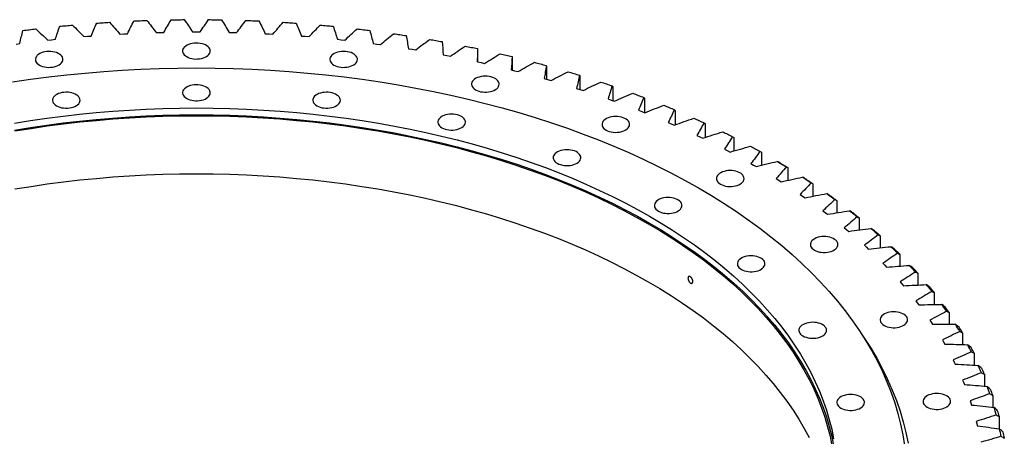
# Model space of a CAD drawing. Header units: millimetres. Extents: x 185 to 11179, y 22946 to 31910.
# Tile 16 of 16: x 7202 to 8379, y 27601 to 28099. Entities that reach past the tile are written whole.
import ezdxf

# ---------------------------------------------------------------- set-up
doc = ezdxf.new("R2010")
doc.units = ezdxf.units.MM
doc.header["$LTSCALE"] = 50

msp = doc.modelspace()

# ---------------------------------------------------------------- linework, layer by layer
at = {"color": 7, "linetype": 'Continuous', "lineweight": 25}
for p, q in [((7235.7, 28074.8), (7240.1, 28075.3)), ((7240.1, 28075.3), (7244.6, 28075.8)), ((7278.6, 28079), (7283.1, 28079.4)), ((7283.1, 28079.4), (7287.6, 28079.7)), ((7321.8, 28082), (7326.3, 28082.3)), ((7326.3, 28082.3), (7330.8, 28082.5)), ((7365.2, 28083.9), (7369.7, 28084)), ((7369.7, 28084), (7374.3, 28084.1)), ((7408.7, 28084.6), (7413.2, 28084.6)), ((7413.2, 28084.6), (7417.8, 28084.6)), ((7452.2, 28084.1), (7456.7, 28084)), ((7456.7, 28084), (7461.3, 28083.9)), ((7495.6, 28082.5), (7500.2, 28082.3)), ((7500.2, 28082.3), (7504.7, 28082)), ((7538.9, 28079.7), (7543.4, 28079.4)), ((7543.4, 28079.4), (7547.9, 28079)), ((7581.9, 28075.8), (7586.3, 28075.3)), ((7586.3, 28075.3), (7590.8, 28074.8)), ((7197.6, 28070.1), (7202, 28070.7)), ((7624.5, 28070.7), (7628.9, 28070.1)), ((7628.9, 28070.1), (7633.3, 28069.5)), ((7666.7, 28064.5), (7671, 28063.8)), ((7671, 28063.8), (7675.4, 28063.1)), ((7708.3, 28057.2), (7712.6, 28056.4)), ((7712.6, 28056.4), (7716.9, 28055.5)), ((7749.3, 28048.8), (7749.3, 28052.9)), ((7790.8, 28054.3), (7790.8, 28039)), ((7749.3, 28048.8), (7753.5, 28047.9)), ((7753.5, 28047.9), (7757.8, 28046.9)), ((7789.6, 28039.3), (7793.7, 28038.2)), ((7793.7, 28038.2), (7797.9, 28037.2)), ((7831.7, 28043.7), (7831.7, 28028)), ((7829.1, 28028.7), (7833.1, 28027.6)), ((7833.1, 28027.6), (7837.2, 28026.4)), ((7871.8, 28032), (7871.8, 28015.8)), ((7867.7, 28017.1), (7871.6, 28015.9)), ((7871.6, 28015.9), (7875.6, 28014.6)), ((7910.9, 28019.2), (7910.9, 28002.5)), ((7905.3, 28004.5), (7909.2, 28003.1)), ((7909.2, 28003.1), (7913, 28001.7)), ((7948.9, 28005.4), (7948.9, 27988.1)), ((7941.9, 27990.9), (7945.6, 27989.4)), ((7945.6, 27989.4), (7949.3, 27987.9)), ((7985.7, 27990.7), (7985.7, 27973.6)), ((7977.3, 27976.3), (7980.9, 27974.7)), ((7980.9, 27974.7), (7984.5, 27973.1)), ((8021.4, 27974.9), (8021.4, 27958.4)), ((8011.5, 27960.8), (8015.1, 27959.1)), ((8015.1, 27959.1), (8018.5, 27957.4)), ((8055.7, 27958.2), (8055.7, 27942.2)), ((8044.5, 27944.4), (8047.9, 27942.6)), ((8047.9, 27942.6), (8051.2, 27940.9)), ((8088.7, 27940.7), (8088.7, 27925)), ((8076.1, 27927.1), (8079.4, 27925.3)), ((8079.4, 27925.3), (8082.5, 27923.4)), ((8120.2, 27922.2), (8120.2, 27906.9)), ((8106.3, 27909.1), (8109.4, 27907.1)), ((8109.4, 27907.1), (8112.4, 27905.2)), ((8150.3, 27903), (8150.3, 27888)), ((8135.1, 27890.2), (8138, 27888.2)), ((8138, 27888.2), (8140.9, 27886.1)), ((8178.7, 27882.9), (8178.7, 27868.2)), ((8162.2, 27870.6), (8165, 27868.5)), ((8165, 27868.5), (8167.7, 27866.4)), ((8205.5, 27862.1), (8205.5, 27847.6)), ((8187.8, 27850.2), (8190.4, 27848.1)), ((8190.4, 27848.1), (8193, 27845.9)), ((8230.7, 27840.7), (8230.7, 27826.3)), ((8211.8, 27829.3), (8214.2, 27827)), ((8214.2, 27827), (8216.5, 27824.8)), ((8254, 27818.6), (8254, 27804.3)), ((8234, 27807.7), (8236.2, 27805.4)), ((8236.2, 27805.4), (8238.4, 27803.1)), ((8275.6, 27795.8), (8275.6, 27781.7)), ((8254.5, 27785.5), (8256.5, 27783.2)), ((8256.5, 27783.2), (8258.5, 27780.8)), ((8295.4, 27772.6), (8295.4, 27758.5)), ((8273.1, 27762.8), (8275, 27760.4)), ((8275, 27760.4), (8276.8, 27758)), ((8313.2, 27748.8), (8313.2, 27734.7)), ((8290, 27739.6), (8291.7, 27737.2)), ((8291.7, 27737.2), (8293.3, 27734.8)), ((8329.2, 27724.6), (8329.2, 27710.5)), ((8305, 27716.1), (8306.4, 27713.6)), ((8306.4, 27713.6), (8307.9, 27711.1)), ((8343.2, 27700), (8343.2, 27685.8)), ((8318, 27692.1), (8319.3, 27689.6)), ((8319.3, 27689.6), (8320.5, 27687.1)), ((8355.2, 27675), (8355.2, 27660.7)), ((8329.2, 27667.8), (8330.3, 27665.3)), ((8330.3, 27665.3), (8331.3, 27662.7)), ((8365.2, 27649.7), (8365.2, 27635.3)), ((8338.4, 27643.3), (8339.2, 27640.7)), ((8339.2, 27640.7), (8340, 27638.1)), ((8345.6, 27618.5), (8346.2, 27615.9)), ((8346.2, 27615.9), (8346.8, 27613.3)), ((8373.1, 27624.2), (8373.1, 27609.6))]:
    msp.add_line(p, q, dxfattribs=at)
at = {"color": 7, "linetype": 'Continuous', "lineweight": 25, "flags": 128}
for points in [[(7338.5, 28097.7), (7340.4, 28097.7), (7342.4, 28097.8), (7344.3, 28097.9), (7346.2, 28098), (7348.2, 28098.1), (7350.1, 28098.1), (7352.1, 28098.2), (7354, 28098.3)], [(7383.1, 28099.1), (7385.1, 28099.1), (7387, 28099.1), (7388.9, 28099.2), (7390.9, 28099.2), (7392.8, 28099.2), (7394.8, 28099.2), (7396.7, 28099.3), (7398.7, 28099.3)], [(7427.8, 28099.3), (7429.8, 28099.3), (7431.7, 28099.2), (7433.6, 28099.2), (7435.6, 28099.2), (7437.5, 28099.2), (7439.5, 28099.1), (7441.4, 28099.1), (7443.4, 28099.1)], [(7472.5, 28098.3), (7474.4, 28098.2), (7476.4, 28098.1), (7478.3, 28098.1), (7480.2, 28098), (7482.2, 28097.9), (7484.1, 28097.8), (7486.1, 28097.7), (7488, 28097.7)], [(7205.9, 28086.4), (7207.8, 28086.6), (7209.7, 28086.8), (7211.6, 28087.1), (7213.5, 28087.3), (7215.4, 28087.5), (7217.3, 28087.8), (7219.2, 28088), (7221.1, 28088.2)], [(7249.8, 28091.3), (7251.7, 28091.5), (7253.6, 28091.7), (7255.5, 28091.9), (7257.5, 28092), (7259.4, 28092.2), (7261.3, 28092.4), (7263.2, 28092.6), (7265.1, 28092.8)], [(7294, 28095.1), (7295.9, 28095.2), (7297.9, 28095.3), (7299.8, 28095.5), (7301.7, 28095.6), (7303.7, 28095.7), (7305.6, 28095.9), (7307.5, 28096), (7309.5, 28096.1)], [(7517, 28096.1), (7518.9, 28096), (7520.9, 28095.9), (7522.8, 28095.7), (7524.7, 28095.6), (7526.7, 28095.5), (7528.6, 28095.3), (7530.5, 28095.2), (7532.5, 28095.1)], [(7561.3, 28092.8), (7563.3, 28092.6), (7565.2, 28092.4), (7567.1, 28092.2), (7569, 28092), (7570.9, 28091.9), (7572.8, 28091.7), (7574.8, 28091.5), (7576.7, 28091.3)], [(7605.3, 28088.2), (7607.2, 28088), (7609.1, 28087.8), (7611, 28087.5), (7613, 28087.3), (7614.9, 28087.1), (7616.8, 28086.8), (7618.7, 28086.6), (7620.6, 28086.4)], [(7648.9, 28082.5), (7650.8, 28082.2), (7652.7, 28082), (7654.6, 28081.7), (7656.5, 28081.4), (7658.3, 28081.1), (7660.2, 28080.8), (7662.1, 28080.5), (7664, 28080.3)], [(7692, 28075.6), (7693.9, 28075.3), (7695.7, 28075), (7697.6, 28074.7), (7699.5, 28074.3), (7701.3, 28074), (7703.2, 28073.7), (7705, 28073.3), (7706.9, 28073)], [(7401.6, 28055), (7403.4, 28054.1), (7405.4, 28053.4), (7407.6, 28052.8), (7409.9, 28052.4), (7412.3, 28052.2), (7414.7, 28052.3), (7417.1, 28052.5), (7419.4, 28052.9), (7421.6, 28053.5), (7423.6, 28054.3), (7425.3, 28055.3), (7426.8, 28056.4), (7428, 28057.6), (7428.9, 28058.8), (7429.5, 28060.2), (7429.7, 28061.6), (7429.6, 28063), (7429.1, 28064.3), (7428.3, 28065.6), (7427.2, 28066.9), (7425.7, 28068), (7424, 28069), (7422.1, 28069.8), (7420, 28070.4), (7417.7, 28070.9), (7415.3, 28071.2), (7412.9, 28071.3), (7410.5, 28071.1), (7408.2, 28070.8), (7406, 28070.3), (7403.9, 28069.6), (7402, 28068.7), (7400.4, 28067.7), (7399, 28066.6), (7397.9, 28065.3), (7397.2, 28064), (7396.8, 28062.6), (7396.8, 28061.2), (7397.1, 28059.9), (7397.7, 28058.5), (7398.7, 28057.2), (7400, 28056.1), (7401.6, 28055)], [(7734.5, 28067.6), (7736.3, 28067.3), (7738.2, 28066.9), (7740, 28066.5), (7741.8, 28066.1), (7743.7, 28065.8), (7745.5, 28065.4), (7747.3, 28065), (7749.1, 28064.6)], [(7225.5, 28045), (7227.3, 28044.1), (7229.4, 28043.4), (7231.6, 28042.8), (7233.9, 28042.4), (7236.3, 28042.2), (7238.7, 28042.3), (7241, 28042.5), (7243.3, 28042.9), (7245.5, 28043.5), (7247.5, 28044.3), (7249.3, 28045.3), (7250.8, 28046.3), (7252, 28047.5), (7252.9, 28048.8), (7253.4, 28050.2), (7253.7, 28051.6), (7253.5, 28053), (7253, 28054.3), (7252.2, 28055.6), (7251.1, 28056.9), (7249.7, 28058), (7247.9, 28058.9), (7246, 28059.8), (7243.9, 28060.4), (7241.6, 28060.9), (7239.3, 28061.2), (7236.9, 28061.3), (7234.5, 28061.1), (7232.1, 28060.8), (7229.9, 28060.3), (7227.8, 28059.6), (7225.9, 28058.7), (7224.3, 28057.7), (7222.9, 28056.6), (7221.9, 28055.3), (7221.1, 28054), (7220.7, 28052.6), (7220.7, 28051.2), (7221, 28049.8), (7221.6, 28048.5), (7222.6, 28047.2), (7223.9, 28046.1), (7225.5, 28045)], [(7577.6, 28045), (7579.5, 28044.1), (7581.5, 28043.4), (7583.7, 28042.8), (7586, 28042.4), (7588.4, 28042.2), (7590.8, 28042.3), (7593.2, 28042.5), (7595.5, 28042.9), (7597.6, 28043.5), (7599.6, 28044.3), (7601.4, 28045.3), (7602.9, 28046.3), (7604.1, 28047.5), (7605, 28048.8), (7605.6, 28050.2), (7605.8, 28051.6), (7605.7, 28053), (7605.2, 28054.3), (7604.4, 28055.6), (7603.2, 28056.9), (7601.8, 28058), (7600.1, 28058.9), (7598.2, 28059.8), (7596, 28060.4), (7593.8, 28060.9), (7591.4, 28061.2), (7589, 28061.3), (7586.6, 28061.1), (7584.3, 28060.8), (7582, 28060.3), (7579.9, 28059.6), (7578.1, 28058.7), (7576.4, 28057.7), (7575.1, 28056.6), (7574, 28055.3), (7573.3, 28054), (7572.9, 28052.6), (7572.8, 28051.2), (7573.1, 28049.8), (7573.8, 28048.5), (7574.8, 28047.2), (7576.1, 28046.1), (7577.6, 28045)], [(7776.3, 28058.5), (7778.1, 28058.1), (7779.9, 28057.7), (7781.7, 28057.2), (7783.5, 28056.8), (7785.3, 28056.4), (7787.1, 28056), (7788.9, 28055.5), (7790.7, 28055.1)], [(7193.5, 28024.8), (7215, 28027.9), (7236.7, 28030.8), (7258.5, 28033.3), (7280.4, 28035.4), (7302.4, 28037.3), (7324.5, 28038.8), (7346.6, 28040), (7368.8, 28040.8), (7391, 28041.3), (7413.2, 28041.5), (7435.5, 28041.3), (7457.7, 28040.8), (7479.8, 28040), (7502, 28038.8), (7524.1, 28037.3), (7546, 28035.4), (7568, 28033.3), (7589.8, 28030.8), (7611.4, 28027.9), (7633, 28024.8), (7654.4, 28021.3), (7675.6, 28017.5), (7696.6, 28013.4), (7717.5, 28008.9), (7738.1, 28004.2), (7758.6, 27999.1), (7778.7, 27993.7), (7798.7, 27988.1), (7818.3, 27982.1), (7837.7, 27975.8), (7856.8, 27969.3), (7875.6, 27962.4), (7894.1, 27955.3), (7912.3, 27947.9), (7930.1, 27940.2), (7947.5, 27932.3), (7964.6, 27924.1), (7981.3, 27915.6), (7997.6, 27906.9), (8013.6, 27897.9)], [(7817.4, 28048.3), (7819.1, 28047.8), (7820.9, 28047.3), (7822.6, 28046.9), (7824.4, 28046.4), (7826.2, 28045.9), (7827.9, 28045.4), (7829.7, 28045), (7831.4, 28044.5)], [(7746.9, 28015.4), (7748.8, 28014.4), (7750.8, 28013.7), (7753, 28013.1), (7755.3, 28012.8), (7757.7, 28012.6), (7760.1, 28012.6), (7762.5, 28012.8), (7764.8, 28013.3), (7766.9, 28013.9), (7768.9, 28014.7), (7770.7, 28015.6), (7772.2, 28016.7), (7773.4, 28017.9), (7774.3, 28019.2), (7774.9, 28020.5), (7775.1, 28021.9), (7775, 28023.3), (7774.5, 28024.7), (7773.7, 28026), (7772.5, 28027.2), (7771.1, 28028.3), (7769.4, 28029.3), (7767.5, 28030.1), (7765.3, 28030.8), (7763.1, 28031.3), (7760.7, 28031.5), (7758.3, 28031.6), (7755.9, 28031.5), (7753.6, 28031.2), (7751.3, 28030.6), (7749.3, 28029.9), (7747.4, 28029.1), (7745.7, 28028.1), (7744.4, 28026.9), (7743.3, 28025.7), (7742.6, 28024.3), (7742.2, 28023), (7742.1, 28021.6), (7742.4, 28020.2), (7743.1, 28018.9), (7744.1, 28017.6), (7745.4, 28016.4), (7746.9, 28015.4)], [(7857.5, 28037), (7859.3, 28036.4), (7861, 28035.9), (7862.7, 28035.4), (7864.4, 28034.9), (7866.1, 28034.4), (7867.9, 28033.8), (7869.6, 28033.3), (7871.3, 28032.8)], [(7401.6, 28005), (7403.4, 28004.1), (7405.4, 28003.4), (7407.6, 28002.8), (7409.9, 28002.4), (7412.3, 28002.2), (7414.7, 28002.3), (7417.1, 28002.5), (7419.4, 28002.9), (7421.6, 28003.5), (7423.6, 28004.3), (7425.3, 28005.3), (7426.8, 28006.4), (7428, 28007.6), (7428.9, 28008.8), (7429.5, 28010.2), (7429.7, 28011.6), (7429.6, 28013), (7429.1, 28014.3), (7428.3, 28015.6), (7427.2, 28016.9), (7425.7, 28018), (7424, 28019), (7422.1, 28019.8), (7420, 28020.4), (7417.7, 28020.9), (7415.3, 28021.2), (7412.9, 28021.3), (7410.5, 28021.1), (7408.2, 28020.8), (7406, 28020.3), (7403.9, 28019.6), (7402, 28018.7), (7400.4, 28017.7), (7399, 28016.6), (7397.9, 28015.3), (7397.2, 28014), (7396.8, 28012.6), (7396.8, 28011.2), (7397.1, 28009.9), (7397.7, 28008.5), (7398.7, 28007.2), (7400, 28006.1), (7401.6, 28005)], [(7896.8, 28024.6), (7898.4, 28024), (7900.1, 28023.5), (7901.8, 28022.9), (7903.5, 28022.3), (7905.1, 28021.8), (7906.8, 28021.2), (7908.5, 28020.6), (7910.2, 28020)], [(7246, 27996.2), (7247.8, 27995.3), (7249.8, 27994.5), (7252, 27993.9), (7254.4, 27993.6), (7256.7, 27993.4), (7259.2, 27993.4), (7261.5, 27993.6), (7263.8, 27994.1), (7266, 27994.7), (7268, 27995.5), (7269.7, 27996.4), (7271.2, 27997.5), (7272.5, 27998.7), (7273.4, 28000), (7273.9, 28001.3), (7274.1, 28002.7), (7274, 28004.1), (7273.5, 28005.5), (7272.7, 28006.8), (7271.6, 28008), (7270.1, 28009.1), (7268.4, 28010.1), (7266.5, 28010.9), (7264.4, 28011.6), (7262.1, 28012.1), (7259.8, 28012.4), (7257.3, 28012.4), (7254.9, 28012.3), (7252.6, 28012), (7250.4, 28011.5), (7248.3, 28010.8), (7246.4, 28009.9), (7244.8, 28008.9), (7243.4, 28007.7), (7242.3, 28006.5), (7241.6, 28005.1), (7241.2, 28003.8), (7241.2, 28002.4), (7241.5, 28001), (7242.1, 27999.7), (7243.1, 27998.4), (7244.4, 27997.2), (7246, 27996.2)], [(7557.2, 27996.2), (7559, 27995.3), (7561, 27994.5), (7563.2, 27993.9), (7565.5, 27993.6), (7567.9, 27993.4), (7570.3, 27993.4), (7572.7, 27993.6), (7575, 27994.1), (7577.2, 27994.7), (7579.1, 27995.5), (7580.9, 27996.4), (7582.4, 27997.5), (7583.6, 27998.7), (7584.5, 28000), (7585.1, 28001.3), (7585.3, 28002.7), (7585.2, 28004.1), (7584.7, 28005.5), (7583.9, 28006.8), (7582.7, 28008), (7581.3, 28009.1), (7579.6, 28010.1), (7577.7, 28010.9), (7575.5, 28011.6), (7573.3, 28012.1), (7570.9, 28012.4), (7568.5, 28012.4), (7566.1, 28012.3), (7563.8, 28012), (7561.5, 28011.5), (7559.5, 28010.8), (7557.6, 28009.9), (7555.9, 28008.9), (7554.6, 28007.7), (7553.5, 28006.5), (7552.8, 28005.1), (7552.4, 28003.8), (7552.3, 28002.4), (7552.7, 28001), (7553.3, 27999.7), (7554.3, 27998.4), (7555.6, 27997.2), (7557.2, 27996.2)], [(7934.9, 28011.2), (7936.6, 28010.6), (7938.2, 28010), (7939.8, 28009.4), (7941.5, 28008.7), (7943.1, 28008.1), (7944.7, 28007.5), (7946.4, 28006.9), (7948, 28006.3)], [(7195.7, 27975.4), (7215, 27978.5), (7234.4, 27981.3), (7254, 27983.9), (7273.6, 27986.2), (7293.4, 27988.1), (7313.3, 27989.8), (7333.2, 27991.1), (7353.1, 27992.2), (7373.1, 27993), (7393.2, 27993.4), (7413.2, 27993.6), (7433.3, 27993.4), (7453.3, 27993), (7473.3, 27992.2), (7493.3, 27991.1), (7513.2, 27989.8), (7533.1, 27988.1), (7552.8, 27986.2), (7572.5, 27983.9), (7592.1, 27981.3), (7611.5, 27978.5), (7630.8, 27975.4), (7649.9, 27971.9), (7668.9, 27968.2), (7687.7, 27964.2), (7706.4, 27959.9), (7724.8, 27955.3), (7743, 27950.5), (7761, 27945.4), (7778.7, 27940), (7796.2, 27934.3), (7813.5, 27928.4), (7830.4, 27922.2), (7847.1, 27915.8), (7863.5, 27909.1), (7879.5, 27902.2), (7895.3, 27895), (7910.7, 27887.6), (7925.8, 27880), (7940.5, 27872.1), (7954.9, 27864)], [(7972, 27996.8), (7973.6, 27996.1), (7975.2, 27995.5), (7976.8, 27994.8), (7978.4, 27994.2), (7979.9, 27993.5), (7981.5, 27992.9), (7983.1, 27992.2), (7984.6, 27991.5)], [(7195.7, 27967.2), (7215, 27970.3), (7234.4, 27973.2), (7254, 27975.7), (7273.6, 27978), (7293.4, 27980), (7313.3, 27981.6), (7333.2, 27983), (7353.1, 27984), (7373.1, 27984.8), (7393.2, 27985.2), (7413.2, 27985.4), (7433.3, 27985.2), (7453.3, 27984.8), (7473.3, 27984), (7493.3, 27983), (7513.2, 27981.6), (7533.1, 27980), (7552.8, 27978), (7572.5, 27975.7), (7592.1, 27973.2), (7611.5, 27970.3), (7630.8, 27967.2), (7649.9, 27963.8), (7668.9, 27960), (7687.7, 27956), (7706.4, 27951.7), (7724.8, 27947.2), (7743, 27942.3), (7761, 27937.2), (7778.7, 27931.8), (7796.2, 27926.2), (7813.5, 27920.2), (7830.4, 27914.1), (7847.1, 27907.6), (7863.5, 27900.9), (7879.5, 27894), (7895.3, 27886.9), (7910.7, 27879.5), (7925.8, 27871.8), (7940.5, 27864), (7954.9, 27855.9)], [(7196.2, 27966.1), (7215.5, 27969.2), (7234.9, 27972.1), (7254.4, 27974.6), (7274, 27976.9), (7293.7, 27978.8), (7313.5, 27980.5), (7333.4, 27981.8), (7353.3, 27982.9), (7373.2, 27983.6), (7393.2, 27984.1), (7413.2, 27984.2), (7433.2, 27984.1), (7453.2, 27983.6), (7473.2, 27982.9), (7493.1, 27981.8), (7513, 27980.5), (7532.7, 27978.8), (7552.5, 27976.9), (7572.1, 27974.6), (7591.6, 27972.1), (7611, 27969.2), (7630.2, 27966.1), (7649.3, 27962.7), (7668.3, 27958.9), (7687, 27955), (7705.6, 27950.7), (7724, 27946.1), (7742.1, 27941.3), (7760.1, 27936.2), (7777.8, 27930.8), (7795.2, 27925.2), (7812.4, 27919.3), (7829.3, 27913.1), (7846, 27906.7), (7862.3, 27900), (7878.3, 27893.1), (7894, 27886), (7909.4, 27878.6), (7924.4, 27871), (7939.1, 27863.1), (7953.5, 27855.1)], [(7706.8, 27970), (7708.6, 27969.1), (7710.6, 27968.3), (7712.8, 27967.7), (7715.1, 27967.4), (7717.5, 27967.2), (7719.9, 27967.2), (7722.3, 27967.4), (7724.6, 27967.9), (7726.8, 27968.5), (7728.7, 27969.3), (7730.5, 27970.2), (7732, 27971.3), (7733.2, 27972.5), (7734.1, 27973.8), (7734.7, 27975.1), (7734.9, 27976.5), (7734.8, 27977.9), (7734.3, 27979.3), (7733.5, 27980.6), (7732.3, 27981.8), (7730.9, 27982.9), (7729.2, 27983.9), (7727.3, 27984.7), (7725.2, 27985.4), (7722.9, 27985.9), (7720.5, 27986.2), (7718.1, 27986.2), (7715.7, 27986.1), (7713.4, 27985.8), (7711.1, 27985.3), (7709.1, 27984.6), (7707.2, 27983.7), (7705.6, 27982.7), (7704.2, 27981.5), (7703.1, 27980.3), (7702.4, 27978.9), (7702, 27977.6), (7701.9, 27976.2), (7702.3, 27974.8), (7702.9, 27973.5), (7703.9, 27972.2), (7705.2, 27971), (7706.8, 27970)], [(7903, 27967.2), (7904.8, 27966.3), (7906.8, 27965.6), (7909, 27965), (7911.3, 27964.6), (7913.7, 27964.4), (7916.1, 27964.5), (7918.5, 27964.7), (7920.8, 27965.1), (7923, 27965.7), (7925, 27966.5), (7926.7, 27967.5), (7928.2, 27968.5), (7929.4, 27969.7), (7930.3, 27971), (7930.9, 27972.4), (7931.1, 27973.8), (7931, 27975.2), (7930.5, 27976.5), (7929.7, 27977.8), (7928.6, 27979.1), (7927.1, 27980.2), (7925.4, 27981.2), (7923.5, 27982), (7921.4, 27982.6), (7919.1, 27983.1), (7916.7, 27983.4), (7914.3, 27983.5), (7911.9, 27983.3), (7909.6, 27983), (7907.4, 27982.5), (7905.3, 27981.8), (7903.4, 27980.9), (7901.8, 27979.9), (7900.4, 27978.8), (7899.3, 27977.5), (7898.6, 27976.2), (7898.2, 27974.8), (7898.2, 27973.4), (7898.5, 27972), (7899.1, 27970.7), (7900.1, 27969.4), (7901.4, 27968.3), (7903, 27967.2)], [(8007.9, 27981.4), (8009.4, 27980.7), (8011, 27980), (8012.5, 27979.3), (8014, 27978.6), (8015.5, 27977.9), (8017.1, 27977.2), (8018.6, 27976.5), (8020.1, 27975.8)], [(8042.5, 27965.1), (8044, 27964.3), (8045.5, 27963.6), (8046.9, 27962.9), (8048.4, 27962.1), (8049.9, 27961.4), (8051.3, 27960.7), (8052.8, 27959.9), (8054.3, 27959.2)], [(8075.8, 27947.8), (8077.2, 27947.1), (8078.6, 27946.3), (8080, 27945.5), (8081.4, 27944.7), (8082.8, 27944), (8084.3, 27943.2), (8085.6, 27942.4), (8087, 27941.6)], [(7844.6, 27927.4), (7846.5, 27926.5), (7848.5, 27925.8), (7850.7, 27925.2), (7853, 27924.8), (7855.4, 27924.7), (7857.8, 27924.7), (7860.2, 27924.9), (7862.5, 27925.3), (7864.6, 27925.9), (7866.6, 27926.7), (7868.4, 27927.7), (7869.9, 27928.8), (7871.1, 27930), (7872, 27931.3), (7872.6, 27932.6), (7872.8, 27934), (7872.7, 27935.4), (7872.2, 27936.7), (7871.4, 27938), (7870.2, 27939.3), (7868.8, 27940.4), (7867.1, 27941.4), (7865.2, 27942.2), (7863, 27942.9), (7860.8, 27943.3), (7858.4, 27943.6), (7856, 27943.7), (7853.6, 27943.6), (7851.3, 27943.2), (7849, 27942.7), (7846.9, 27942), (7845.1, 27941.1), (7843.4, 27940.1), (7842.1, 27939), (7841, 27937.7), (7840.3, 27936.4), (7839.9, 27935), (7839.8, 27933.6), (7840.1, 27932.3), (7840.8, 27930.9), (7841.8, 27929.7), (7843.1, 27928.5), (7844.6, 27927.4)], [(8107.7, 27929.7), (8109, 27928.9), (8110.4, 27928.1), (8111.7, 27927.3), (8113.1, 27926.5), (8114.4, 27925.7), (8115.7, 27924.9), (8117.1, 27924.1), (8118.4, 27923.2)], [(8111.6, 27927.4), (8112.7, 27926.8), (8113.8, 27926.1), (8114.9, 27925.5), (8115.9, 27924.8), (8117, 27924.2), (8118.1, 27923.5), (8119.2, 27922.9), (8120.2, 27922.2)], [(7196.2, 27896.7), (7215.5, 27899.8), (7234.9, 27902.7), (7254.4, 27905.2), (7274, 27907.5), (7293.7, 27909.4), (7313.5, 27911.1), (7333.4, 27912.4), (7353.3, 27913.5), (7373.2, 27914.2), (7393.2, 27914.7), (7413.2, 27914.8), (7433.2, 27914.7), (7453.2, 27914.2), (7473.2, 27913.5), (7493.1, 27912.4), (7513, 27911.1), (7532.7, 27909.4), (7552.5, 27907.5), (7572.1, 27905.2), (7591.6, 27902.7), (7611, 27899.8), (7630.2, 27896.7), (7649.3, 27893.3), (7668.3, 27889.5), (7687, 27885.5), (7705.6, 27881.3), (7724, 27876.7), (7742.1, 27871.9), (7760.1, 27866.8), (7777.8, 27861.4), (7795.2, 27855.8), (7812.4, 27849.8), (7829.3, 27843.7), (7846, 27837.3), (7862.3, 27830.6), (7878.3, 27823.7), (7894, 27816.6), (7909.4, 27809.2), (7924.4, 27801.6), (7939.1, 27793.7), (7953.5, 27785.7)], [(8039.7, 27902.4), (8041.6, 27901.5), (8043.6, 27900.8), (8045.8, 27900.2), (8048.1, 27899.8), (8050.5, 27899.6), (8052.9, 27899.7), (8055.3, 27899.9), (8057.6, 27900.3), (8059.7, 27900.9), (8061.7, 27901.7), (8063.5, 27902.7), (8065, 27903.8), (8066.2, 27905), (8067.1, 27906.2), (8067.7, 27907.6), (8067.9, 27909), (8067.8, 27910.4), (8067.3, 27911.7), (8066.5, 27913), (8065.3, 27914.3), (8063.9, 27915.4), (8062.2, 27916.4), (8060.2, 27917.2), (8058.1, 27917.9), (8055.9, 27918.3), (8053.5, 27918.6), (8051.1, 27918.7), (8048.7, 27918.6), (8046.4, 27918.2), (8044.1, 27917.7), (8042, 27917), (8040.2, 27916.1), (8038.5, 27915.1), (8037.2, 27914), (8036.1, 27912.7), (8035.4, 27911.4), (8035, 27910), (8034.9, 27908.6), (8035.2, 27907.3), (8035.9, 27905.9), (8036.9, 27904.6), (8038.2, 27903.5), (8039.7, 27902.4)], [(8138, 27910.8), (8139.3, 27910), (8140.6, 27909.1), (8141.9, 27908.3), (8143.2, 27907.4), (8144.4, 27906.6), (8145.7, 27905.7), (8147, 27904.9), (8148.2, 27904)], [(8013.6, 27897.9), (8029.1, 27888.7), (8044.2, 27879.3), (8058.8, 27869.7), (8073, 27859.8), (8086.8, 27849.7), (8100.1, 27839.4), (8112.9, 27829), (8125.3, 27818.3), (8137.1, 27807.4), (8148.5, 27796.4), (8159.3, 27785.2), (8169.7, 27773.9), (8179.5, 27762.4), (8188.8, 27750.7), (8197.6, 27738.9), (8205.8, 27727), (8213.5, 27715), (8220.7, 27702.8), (8227.3, 27690.6), (8233.3, 27678.2), (8238.8, 27665.8), (8243.7, 27653.3), (8248, 27640.7), (8251.8, 27628), (8255, 27615.3), (8257.6, 27602.6), (8259.6, 27589.8)], [(8142.1, 27908.4), (8143.1, 27907.7), (8144.1, 27907), (8145.2, 27906.4), (8146.2, 27905.7), (8147.2, 27905), (8148.2, 27904.3), (8149.2, 27903.6), (8150.3, 27903)], [(7965.5, 27870.2), (7967.3, 27869.3), (7969.3, 27868.5), (7971.5, 27867.9), (7973.9, 27867.6), (7976.2, 27867.4), (7978.7, 27867.4), (7981, 27867.6), (7983.3, 27868.1), (7985.5, 27868.7), (7987.5, 27869.5), (7989.2, 27870.4), (7990.7, 27871.5), (7992, 27872.7), (7992.9, 27874), (7993.4, 27875.3), (7993.6, 27876.7), (7993.5, 27878.1), (7993, 27879.5), (7992.2, 27880.8), (7991.1, 27882), (7989.6, 27883.1), (7987.9, 27884.1), (7986, 27884.9), (7983.9, 27885.6), (7981.6, 27886.1), (7979.3, 27886.4), (7976.9, 27886.4), (7974.5, 27886.3), (7972.1, 27886), (7969.9, 27885.5), (7967.8, 27884.8), (7965.9, 27883.9), (7964.3, 27882.9), (7962.9, 27881.7), (7961.9, 27880.5), (7961.1, 27879.1), (7960.7, 27877.8), (7960.7, 27876.4), (7961, 27875), (7961.6, 27873.7), (7962.6, 27872.4), (7963.9, 27871.2), (7965.5, 27870.2)], [(8166.9, 27891.1), (8168.1, 27890.2), (8169.3, 27889.3), (8170.5, 27888.5), (8171.7, 27887.6), (8172.9, 27886.7), (8174.1, 27885.8), (8175.3, 27884.9), (8176.5, 27884)], [(8171, 27888.6), (8171.9, 27887.9), (8172.9, 27887.2), (8173.9, 27886.4), (8174.9, 27885.7), (8175.8, 27885), (8176.8, 27884.3), (8177.8, 27883.6), (8178.7, 27882.9)], [(7954.9, 27864), (7968.9, 27855.8), (7982.5, 27847.3), (7995.7, 27838.6), (8008.5, 27829.7), (8020.9, 27820.6), (8032.9, 27811.3), (8044.5, 27801.8), (8055.7, 27792.2), (8066.4, 27782.4), (8076.6, 27772.5), (8086.4, 27762.4), (8095.7, 27752.1), (8104.6, 27741.7), (8113, 27731.2), (8120.9, 27720.6), (8128.4, 27709.8), (8135.3, 27699), (8141.7, 27688), (8147.7, 27677), (8153.1, 27665.8), (8158.1, 27654.6), (8162.5, 27643.3), (8166.4, 27631.9), (8169.8, 27620.5), (8172.7, 27609.1), (8175, 27597.6)], [(8194.1, 27870.6), (8195.2, 27869.7), (8196.4, 27868.8), (8197.5, 27867.9), (8198.7, 27867), (8199.8, 27866.1), (8200.9, 27865.2), (8202, 27864.2), (8203.2, 27863.3)], [(8198.2, 27868), (8199.2, 27867.3), (8200.1, 27866.5), (8201, 27865.8), (8201.9, 27865.1), (8202.8, 27864.3), (8203.7, 27863.6), (8204.6, 27862.9), (8205.5, 27862.1)], [(7953.5, 27855.1), (7967.4, 27846.8), (7981, 27838.3), (7994.2, 27829.6), (8007, 27820.8), (8019.4, 27811.7), (8031.3, 27802.4), (8042.9, 27793), (8054, 27783.4), (8064.7, 27773.6), (8074.9, 27763.7), (8084.7, 27753.6), (8094, 27743.4), (8102.8, 27733.1), (8111.2, 27722.6), (8119.1, 27712), (8126.5, 27701.3), (8133.4, 27690.4), (8139.8, 27679.5), (8145.8, 27668.5), (8151.2, 27657.4), (8156.1, 27646.2), (8160.5, 27634.9), (8164.4, 27623.6), (8167.8, 27612.2), (8170.7, 27600.8), (8173, 27589.3)], [(7954.9, 27855.9), (7968.9, 27847.6), (7982.5, 27839.1), (7995.7, 27830.4), (8008.5, 27821.5), (8020.9, 27812.4), (8032.9, 27803.1), (8044.5, 27793.7), (8055.7, 27784), (8066.4, 27774.2), (8076.6, 27764.3), (8086.4, 27754.2), (8095.7, 27744), (8104.6, 27733.6), (8113, 27723.1), (8120.9, 27712.4), (8128.4, 27701.7), (8135.3, 27690.8), (8141.7, 27679.8), (8147.7, 27668.8), (8153.1, 27657.6), (8158.1, 27646.4), (8162.5, 27635.1), (8166.4, 27623.8), (8169.8, 27612.4), (8172.7, 27600.9), (8175, 27589.4)], [(8152, 27823.5), (8153.8, 27822.6), (8155.8, 27821.8), (8158, 27821.2), (8160.3, 27820.9), (8162.7, 27820.7), (8165.1, 27820.7), (8167.5, 27820.9), (8169.8, 27821.4), (8172, 27822), (8174, 27822.8), (8175.7, 27823.7), (8177.2, 27824.8), (8178.4, 27826), (8179.3, 27827.3), (8179.9, 27828.6), (8180.1, 27830), (8180, 27831.4), (8179.5, 27832.8), (8178.7, 27834.1), (8177.6, 27835.3), (8176.1, 27836.4), (8174.4, 27837.4), (8172.5, 27838.2), (8170.4, 27838.9), (8168.1, 27839.4), (8165.7, 27839.7), (8163.3, 27839.7), (8160.9, 27839.6), (8158.6, 27839.3), (8156.4, 27838.8), (8154.3, 27838), (8152.4, 27837.2), (8150.8, 27836.2), (8149.4, 27835), (8148.3, 27833.8), (8147.6, 27832.4), (8147.2, 27831.1), (8147.2, 27829.7), (8147.5, 27828.3), (8148.1, 27827), (8149.1, 27825.7), (8150.4, 27824.5), (8152, 27823.5)], [(8219.6, 27849.4), (8220.7, 27848.5), (8221.8, 27847.6), (8222.9, 27846.6), (8223.9, 27845.7), (8225, 27844.8), (8226, 27843.8), (8227.1, 27842.9), (8228.1, 27841.9)], [(8223.8, 27846.7), (8224.7, 27845.9), (8225.6, 27845.2), (8226.4, 27844.4), (8227.3, 27843.7), (8228.1, 27842.9), (8229, 27842.2), (8229.8, 27841.4), (8230.7, 27840.7)], [(8243.5, 27827.6), (8244.5, 27826.7), (8245.5, 27825.7), (8246.5, 27824.7), (8247.5, 27823.8), (8248.4, 27822.8), (8249.4, 27821.8), (8250.4, 27820.9), (8251.4, 27819.9)], [(8064.7, 27800.4), (8066.5, 27799.5), (8068.5, 27798.8), (8070.7, 27798.2), (8073, 27797.8), (8075.4, 27797.6), (8077.8, 27797.7), (8080.2, 27797.9), (8082.5, 27798.3), (8084.7, 27798.9), (8086.7, 27799.7), (8088.4, 27800.7), (8089.9, 27801.7), (8091.1, 27802.9), (8092, 27804.2), (8092.6, 27805.6), (8092.8, 27807), (8092.7, 27808.4), (8092.2, 27809.7), (8091.4, 27811), (8090.3, 27812.3), (8088.8, 27813.4), (8087.1, 27814.4), (8085.2, 27815.2), (8083.1, 27815.8), (8080.8, 27816.3), (8078.4, 27816.6), (8076, 27816.7), (8073.6, 27816.5), (8071.3, 27816.2), (8069.1, 27815.7), (8067, 27815), (8065.1, 27814.1), (8063.5, 27813.1), (8062.1, 27812), (8061, 27810.7), (8060.3, 27809.4), (8059.9, 27808), (8059.9, 27806.6), (8060.2, 27805.2), (8060.8, 27803.9), (8061.8, 27802.6), (8063.1, 27801.5), (8064.7, 27800.4)], [(8247.7, 27824.8), (8248.5, 27824), (8249.3, 27823.2), (8250.1, 27822.4), (8250.9, 27821.7), (8251.7, 27820.9), (8252.5, 27820.1), (8253.3, 27819.3), (8254, 27818.6)], [(8265.5, 27805.2), (8266.5, 27804.2), (8267.4, 27803.2), (8268.3, 27802.2), (8269.2, 27801.2), (8270.1, 27800.2), (8271, 27799.2), (8271.9, 27798.2), (8272.8, 27797.2)], [(8269.8, 27802.2), (8270.5, 27801.4), (8271.3, 27800.6), (8272, 27799.8), (8272.7, 27799), (8273.5, 27798.2), (8274.2, 27797.4), (8274.9, 27796.6), (8275.6, 27795.8)], [(7953.5, 27785.7), (7967.4, 27777.4), (7981, 27768.9), (7994.2, 27760.2), (8007, 27751.4), (8019.4, 27742.3), (8031.3, 27733), (8042.9, 27723.6), (8054, 27714), (8064.7, 27704.2), (8074.9, 27694.3), (8084.7, 27684.2), (8094, 27674), (8102.8, 27663.7), (8111.2, 27653.2), (8119.1, 27642.6), (8126.5, 27631.9), (8133.4, 27621), (8139.8, 27610.1), (8145.8, 27599.1)], [(8285.8, 27782.2), (8286.6, 27781.2), (8287.5, 27780.1), (8288.3, 27779.1), (8289.1, 27778.1), (8289.9, 27777.1), (8290.8, 27776.1), (8291.6, 27775.1), (8292.4, 27774)], [(8290.1, 27779.1), (8290.7, 27778.3), (8291.4, 27777.5), (8292.1, 27776.6), (8292.7, 27775.8), (8293.4, 27775), (8294.1, 27774.2), (8294.7, 27773.4), (8295.4, 27772.6)], [(8235.4, 27733.4), (8237.2, 27732.5), (8239.2, 27731.7), (8241.4, 27731.2), (8243.7, 27730.8), (8246.1, 27730.6), (8248.5, 27730.6), (8250.9, 27730.9), (8253.2, 27731.3), (8255.4, 27731.9), (8257.4, 27732.7), (8259.1, 27733.6), (8260.6, 27734.7), (8261.8, 27735.9), (8262.7, 27737.2), (8263.3, 27738.6), (8263.5, 27740), (8263.4, 27741.3), (8262.9, 27742.7), (8262.1, 27744), (8261, 27745.2), (8259.5, 27746.4), (8257.8, 27747.3), (8255.9, 27748.2), (8253.8, 27748.8), (8251.5, 27749.3), (8249.1, 27749.6), (8246.7, 27749.7), (8244.3, 27749.5), (8242, 27749.2), (8239.8, 27748.7), (8237.7, 27748), (8235.8, 27747.1), (8234.2, 27746.1), (8232.8, 27744.9), (8231.7, 27743.7), (8231, 27742.4), (8230.6, 27741), (8230.6, 27739.6), (8230.9, 27738.2), (8231.5, 27736.9), (8232.5, 27735.6), (8233.8, 27734.4), (8235.4, 27733.4)], [(8138.4, 27720.8), (8140.2, 27719.9), (8142.2, 27719.2), (8144.4, 27718.6), (8146.7, 27718.2), (8149.1, 27718), (8151.5, 27718.1), (8153.9, 27718.3), (8156.2, 27718.7), (8158.4, 27719.3), (8160.3, 27720.1), (8162.1, 27721.1), (8163.6, 27722.1), (8164.8, 27723.3), (8165.7, 27724.6), (8166.3, 27726), (8166.5, 27727.4), (8166.4, 27728.8), (8165.9, 27730.1), (8165.1, 27731.4), (8164, 27732.7), (8162.5, 27733.8), (8160.8, 27734.8), (8158.9, 27735.6), (8156.8, 27736.2), (8154.5, 27736.7), (8152.1, 27737), (8149.7, 27737.1), (8147.3, 27736.9), (8145, 27736.6), (8142.8, 27736.1), (8140.7, 27735.4), (8138.8, 27734.5), (8137.2, 27733.5), (8135.8, 27732.4), (8134.7, 27731.1), (8134, 27729.8), (8133.6, 27728.4), (8133.6, 27727), (8133.9, 27725.6), (8134.5, 27724.3), (8135.5, 27723), (8136.8, 27721.9), (8138.4, 27720.8)], [(8209.5, 27721.4), (8211.9, 27717.8), (8219.7, 27705.7), (8226.9, 27693.4), (8233.5, 27681.1), (8239.6, 27668.7), (8245.1, 27656.1), (8250, 27643.5), (8254.4, 27630.8), (8258.2, 27618.1), (8261.4, 27605.3), (8264, 27592.5)], [(8183.7, 27634.4), (8185.6, 27633.5), (8187.6, 27632.8), (8189.8, 27632.2), (8192.1, 27631.8), (8194.5, 27631.7), (8196.9, 27631.7), (8199.3, 27631.9), (8201.6, 27632.3), (8203.7, 27633), (8205.7, 27633.7), (8207.5, 27634.7), (8209, 27635.8), (8210.2, 27637), (8211.1, 27638.3), (8211.7, 27639.6), (8211.9, 27641), (8211.8, 27642.4), (8211.3, 27643.8), (8210.5, 27645.1), (8209.3, 27646.3), (8207.9, 27647.4), (8206.2, 27648.4), (8204.3, 27649.2), (8202.1, 27649.9), (8199.9, 27650.4), (8197.5, 27650.6), (8195.1, 27650.7), (8192.7, 27650.6), (8190.4, 27650.3), (8188.1, 27649.7), (8186.1, 27649), (8184.2, 27648.2), (8182.5, 27647.1), (8181.2, 27646), (8180.1, 27644.7), (8179.4, 27643.4), (8179, 27642.1), (8178.9, 27640.7), (8179.2, 27639.3), (8179.9, 27637.9), (8180.9, 27636.7), (8182.2, 27635.5), (8183.7, 27634.4)], [(8286.7, 27635.7), (8288.5, 27634.7), (8290.6, 27634), (8292.8, 27633.4), (8295.1, 27633.1), (8297.5, 27632.9), (8299.9, 27632.9), (8302.3, 27633.1), (8304.6, 27633.6), (8306.7, 27634.2), (8308.7, 27635), (8310.5, 27635.9), (8312, 27637), (8313.2, 27638.2), (8314.1, 27639.5), (8314.7, 27640.8), (8314.9, 27642.2), (8314.8, 27643.6), (8314.3, 27645), (8313.5, 27646.3), (8312.3, 27647.5), (8310.9, 27648.6), (8309.2, 27649.6), (8307.2, 27650.4), (8305.1, 27651.1), (8302.9, 27651.6), (8300.5, 27651.8), (8298.1, 27651.9), (8295.7, 27651.8), (8293.4, 27651.5), (8291.1, 27650.9), (8289, 27650.2), (8287.2, 27649.4), (8285.5, 27648.4), (8284.2, 27647.2), (8283.1, 27646), (8282.4, 27644.6), (8282, 27643.3), (8281.9, 27641.9), (8282.2, 27640.5), (8282.9, 27639.2), (8283.9, 27637.9), (8285.2, 27636.7), (8286.7, 27635.7)]]:
    msp.add_lwpolyline(points, dxfattribs=at)
at = {"color": 7, "linetype": 'Continuous', "lineweight": 25}
for centre, radius, start, end in [((7922, 27478.1), 474.1, 35.0433, 36.2768), ((7924.1, 27474.6), 476.1, 35.1673, 36.1527), ((7950, 27497), 440.3, 31.3761, 32.6719), ((7952.3, 27493.5), 442.1, 31.5064, 32.5416), ((7975.6, 27511.8), 410.8, 27.531, 28.8883), ((7977.9, 27508.4), 412.4, 27.6674, 28.7518), ((7998.2, 27523), 385.5, 23.5143, 24.9302), ((8000.6, 27519.7), 387.1, 23.6567, 24.7878), ((8017.6, 27530.9), 364.6, 19.338, 20.8076), ((8020.1, 27527.6), 366.1, 19.4858, 20.6599), ((8033.4, 27536.1), 347.9, 15.0205, 16.5368), ((8036, 27532.8), 349.3, 15.173, 16.3843), ((8045.5, 27539), 335.4, 10.5864, 12.14), ((8048.2, 27535.8), 336.8, 10.7426, 11.9838)]:
    msp.add_arc(centre, radius, start, end, dxfattribs=at)
for points in [[(7330.8, 28082.5), (7333.3, 28087.6), (7335.8, 28092.6), (7338.5, 28097.7)], [(7354, 28098.3), (7357.8, 28093.5), (7361.6, 28088.7), (7365.2, 28083.9)], [(7374.3, 28084.1), (7377.1, 28089.1), (7380.1, 28094.1), (7383.1, 28099.1)], [(7398.7, 28099.3), (7402.1, 28094.4), (7405.5, 28089.5), (7408.7, 28084.6)], [(7417.8, 28084.6), (7421, 28089.5), (7424.4, 28094.4), (7427.8, 28099.3)], [(7443.4, 28099.1), (7446.4, 28094.1), (7449.4, 28089.1), (7452.2, 28084.1)], [(7461.3, 28083.9), (7464.9, 28088.7), (7468.6, 28093.5), (7472.5, 28098.3)], [(7488, 28097.7), (7490.6, 28092.6), (7493.2, 28087.6), (7495.6, 28082.5)], [(7202, 28070.7), (7203.2, 28075.9), (7204.5, 28081.2), (7205.9, 28086.4)], [(7221.1, 28088.2), (7226.1, 28083.8), (7230.9, 28079.3), (7235.7, 28074.8)], [(7244.6, 28075.8), (7246.2, 28081), (7248, 28086.1), (7249.8, 28091.3)], [(7265.1, 28092.8), (7269.7, 28088.2), (7274.2, 28083.6), (7278.6, 28079)], [(7287.6, 28079.7), (7289.6, 28084.8), (7291.8, 28090), (7294, 28095.1)], [(7309.5, 28096.1), (7313.7, 28091.4), (7317.8, 28086.7), (7321.8, 28082)], [(7504.7, 28082), (7508.7, 28086.7), (7512.8, 28091.4), (7517, 28096.1)], [(7532.5, 28095.1), (7534.7, 28090), (7536.9, 28084.8), (7538.9, 28079.7)], [(7547.9, 28079), (7552.3, 28083.6), (7556.8, 28088.2), (7561.3, 28092.8)], [(7576.7, 28091.3), (7578.5, 28086.1), (7580.2, 28081), (7581.9, 28075.8)], [(7590.8, 28074.8), (7595.5, 28079.3), (7600.4, 28083.8), (7605.3, 28088.2)], [(7620.6, 28086.4), (7622, 28081.2), (7623.3, 28075.9), (7624.5, 28070.7)], [(7633.3, 28069.5), (7638.4, 28073.9), (7643.6, 28078.2), (7648.9, 28082.5)], [(7664, 28080.3), (7665, 28075), (7665.9, 28069.8), (7666.7, 28064.5)], [(7675.4, 28063.1), (7680.8, 28067.3), (7686.4, 28071.5), (7692, 28075.6)], [(7706.9, 28073), (7707.5, 28067.7), (7707.9, 28062.5), (7708.3, 28057.2)], [(7716.9, 28055.5), (7722.7, 28059.6), (7728.6, 28063.6), (7734.5, 28067.6)], [(7749.1, 28064.6), (7749.3, 28059.3), (7749.4, 28054.1), (7749.3, 28048.8)], [(7757.8, 28046.9), (7763.9, 28050.8), (7770.1, 28054.7), (7776.3, 28058.5)], [(7790.7, 28055.1), (7790.4, 28049.8), (7790.1, 28044.5), (7789.6, 28039.3)], [(7790.7, 28055.1), (7790.7, 28054.8), (7790.8, 28054.6), (7790.8, 28054.3)], [(7797.9, 28037.2), (7804.3, 28040.9), (7810.8, 28044.6), (7817.4, 28048.3)], [(7831.4, 28044.5), (7830.8, 28039.2), (7830, 28034), (7829.1, 28028.7)], [(7831.4, 28044.5), (7831.5, 28044.2), (7831.6, 28043.9), (7831.7, 28043.7)], [(7837.2, 28026.4), (7843.9, 28030), (7850.7, 28033.5), (7857.5, 28037)], [(7871.3, 28032.8), (7870.2, 28027.5), (7869, 28022.3), (7867.7, 28017.1)], [(7871.3, 28032.8), (7871.5, 28032.5), (7871.6, 28032.2), (7871.8, 28032)], [(7875.6, 28014.6), (7882.6, 28018), (7889.6, 28021.3), (7896.8, 28024.6)], [(7910.2, 28020), (7908.6, 28014.8), (7907, 28009.7), (7905.3, 28004.5)], [(7910.2, 28020), (7910.4, 28019.8), (7910.6, 28019.5), (7910.9, 28019.2)], [(7913, 28001.7), (7920.2, 28004.9), (7927.6, 28008.1), (7934.9, 28011.2)], [(7948, 28006.3), (7946, 28001.1), (7944, 27996), (7941.9, 27990.9)], [(7948, 28006.3), (7948.3, 28006), (7948.6, 28005.7), (7948.9, 28005.4)], [(7949.3, 27987.9), (7956.8, 27990.9), (7964.4, 27993.9), (7972, 27996.8)], [(7984.6, 27991.5), (7982.3, 27986.4), (7979.9, 27981.4), (7977.3, 27976.3)], [(7984.6, 27991.5), (7985, 27991.2), (7985.4, 27990.9), (7985.7, 27990.7)], [(7984.5, 27973.1), (7992.3, 27975.9), (8000.1, 27978.7), (8007.9, 27981.4)], [(8020.1, 27975.8), (8017.4, 27970.8), (8014.5, 27965.8), (8011.5, 27960.8)], [(8020.1, 27975.8), (8020.5, 27975.5), (8021, 27975.2), (8021.4, 27974.9)], [(8018.5, 27957.4), (8026.5, 27960), (8034.5, 27962.6), (8042.5, 27965.1)], [(8054.3, 27959.2), (8051.1, 27954.2), (8047.9, 27949.3), (8044.5, 27944.4)], [(8054.3, 27959.2), (8054.7, 27958.9), (8055.2, 27958.5), (8055.7, 27958.2)], [(8051.2, 27940.9), (8059.4, 27943.2), (8067.6, 27945.6), (8075.8, 27947.8)], [(8087, 27941.6), (8083.5, 27936.8), (8079.9, 27931.9), (8076.1, 27927.1)], [(8087, 27941.6), (8087.6, 27941.3), (8088.2, 27941), (8088.7, 27940.7)], [(8082.5, 27923.4), (8090.9, 27925.6), (8099.2, 27927.7), (8107.7, 27929.7)], [(8118.4, 27923.2), (8114.5, 27918.5), (8110.5, 27913.8), (8106.3, 27909.1)], [(8111.6, 27927.4), (8110.3, 27928.2), (8109, 27929), (8107.7, 27929.7)], [(8118.4, 27923.2), (8119, 27922.9), (8119.6, 27922.6), (8120.2, 27922.2)], [(8112.4, 27905.2), (8120.9, 27907.1), (8129.5, 27909), (8138, 27910.8)], [(8142.1, 27908.4), (8140.7, 27909.2), (8139.4, 27910), (8138, 27910.8)], [(8148.2, 27904), (8143.9, 27899.4), (8139.5, 27894.8), (8135.1, 27890.2)], [(8148.2, 27904), (8148.9, 27903.7), (8149.6, 27903.3), (8150.3, 27903)], [(8140.9, 27886.1), (8149.5, 27887.9), (8158.2, 27889.5), (8166.9, 27891.1)], [(8171, 27888.6), (8169.6, 27889.4), (8168.2, 27890.2), (8166.9, 27891.1)], [(8176.5, 27884), (8171.9, 27879.5), (8167.1, 27875), (8162.2, 27870.6)], [(8176.5, 27884), (8177.3, 27883.7), (8178, 27883.3), (8178.7, 27882.9)], [(8167.7, 27866.4), (8176.5, 27867.9), (8185.3, 27869.3), (8194.1, 27870.6)], [(8203.2, 27863.3), (8198.1, 27858.9), (8193, 27854.6), (8187.8, 27850.2)], [(8198.2, 27868), (8196.9, 27868.9), (8195.5, 27869.7), (8194.1, 27870.6)], [(8203.2, 27863.3), (8204, 27862.9), (8204.7, 27862.5), (8205.5, 27862.1)], [(8193, 27845.9), (8201.8, 27847.2), (8210.7, 27848.3), (8219.6, 27849.4)], [(8228.1, 27841.9), (8222.8, 27837.7), (8217.3, 27833.4), (8211.8, 27829.3)], [(8223.8, 27846.7), (8222.4, 27847.6), (8221, 27848.5), (8219.6, 27849.4)], [(8228.1, 27841.9), (8229, 27841.5), (8229.8, 27841.1), (8230.7, 27840.7)], [(8216.5, 27824.8), (8225.5, 27825.8), (8234.5, 27826.7), (8243.5, 27827.6)], [(8247.7, 27824.8), (8246.3, 27825.7), (8244.9, 27826.7), (8243.5, 27827.6)], [(8251.4, 27819.9), (8245.7, 27815.8), (8239.9, 27811.7), (8234, 27807.7)], [(8251.4, 27819.9), (8252.3, 27819.4), (8253.2, 27819), (8254, 27818.6)], [(8238.4, 27803.1), (8247.4, 27803.8), (8256.5, 27804.5), (8265.5, 27805.2)], [(8269.8, 27802.2), (8268.4, 27803.2), (8267, 27804.2), (8265.5, 27805.2)], [(8272.8, 27797.2), (8266.8, 27793.3), (8260.7, 27789.4), (8254.5, 27785.5)], [(8272.8, 27797.2), (8273.7, 27796.8), (8274.7, 27796.3), (8275.6, 27795.8)], [(8258.5, 27780.8), (8267.6, 27781.3), (8276.7, 27781.8), (8285.8, 27782.2)], [(8290.1, 27779.1), (8288.6, 27780.1), (8287.2, 27781.1), (8285.8, 27782.2)], [(8292.4, 27774), (8286.1, 27770.3), (8279.6, 27766.5), (8273.1, 27762.8)], [(8292.4, 27774), (8293.4, 27773.6), (8294.4, 27773.1), (8295.4, 27772.6)], [(8276.8, 27758), (8285.9, 27758.3), (8295, 27758.5), (8304.2, 27758.6)], [(8308.5, 27755.4), (8307, 27756.5), (8305.6, 27757.6), (8304.2, 27758.6)], [(8310.1, 27750.4), (8303.5, 27746.7), (8296.8, 27743.2), (8290, 27739.6)], [(8310.1, 27750.4), (8311.2, 27749.8), (8312.2, 27749.3), (8313.2, 27748.8)], [(8293.3, 27734.8), (8302.4, 27734.8), (8311.5, 27734.8), (8320.7, 27734.7)], [(8325, 27731.3), (8323.5, 27732.5), (8322.1, 27733.6), (8320.7, 27734.7)], [(8325.9, 27726.2), (8319, 27722.8), (8312, 27719.4), (8305, 27716.1)], [(8325.9, 27726.2), (8327, 27725.7), (8328.1, 27725.1), (8329.2, 27724.6)], [(8307.9, 27711.1), (8317, 27710.9), (8326.1, 27710.6), (8335.2, 27710.3)], [(8339.5, 27706.8), (8338.1, 27708), (8336.6, 27709.1), (8335.2, 27710.3)], [(8339.8, 27701.7), (8332.6, 27698.4), (8325.4, 27695.2), (8318, 27692.1)], [(8339.8, 27701.7), (8340.9, 27701.1), (8342.1, 27700.5), (8343.2, 27700)], [(8320.5, 27687.1), (8329.6, 27686.6), (8338.7, 27686.1), (8347.8, 27685.5)], [(8352, 27682), (8350.6, 27683.1), (8349.2, 27684.3), (8347.8, 27685.5)], [(8351.7, 27676.8), (8344.2, 27673.8), (8336.7, 27670.8), (8329.2, 27667.8)], [(8351.7, 27676.8), (8352.9, 27676.2), (8354, 27675.6), (8355.2, 27675)], [(8331.3, 27662.7), (8340.3, 27662), (8349.3, 27661.3), (8358.4, 27660.4)], [(8361.6, 27651.6), (8353.9, 27648.8), (8346.2, 27646), (8338.4, 27643.3)], [(8362.6, 27656.8), (8361.2, 27658), (8359.8, 27659.2), (8358.4, 27660.4)], [(8361.6, 27651.6), (8362.8, 27651), (8364, 27650.4), (8365.2, 27649.7)], [(8340, 27638.1), (8349, 27637.2), (8358, 27636.2), (8366.9, 27635.1)], [(8369.4, 27626.2), (8361.5, 27623.6), (8353.6, 27621), (8345.6, 27618.5)], [(8371.1, 27631.3), (8369.7, 27632.6), (8368.3, 27633.9), (8366.9, 27635.1)], [(8369.4, 27626.2), (8370.7, 27625.6), (8371.9, 27624.9), (8373.1, 27624.2)], [(8346.8, 27613.3), (8355.7, 27612.1), (8364.6, 27610.9), (8373.5, 27609.6)], [(8377.6, 27605.7), (8376.2, 27607), (8374.8, 27608.3), (8373.5, 27609.6)], [(8375.3, 27600.7), (8367.2, 27598.2), (8359, 27595.9), (8350.8, 27593.5)], [(8375.3, 27600.7), (8376.5, 27600), (8377.8, 27599.2), (8379.1, 27598.5)]]:
    msp.add_open_spline(points, degree=3, dxfattribs=at)
msp.add_open_spline([(8006.7, 27785.9), (8006.7, 27785.6), (8006.6, 27785.4), (8006.6, 27785), (8006.5, 27784.8), (8006.4, 27784.4), (8006.3, 27784.3), (8006.1, 27784), (8006, 27783.9), (8005.7, 27783.8), (8005.6, 27783.7), (8005.2, 27783.7), (8005.1, 27783.7), (8004.7, 27783.8), (8004.6, 27783.8), (8004.2, 27784), (8004, 27784.1), (8003.6, 27784.3), (8003.4, 27784.5), (8003.1, 27784.8), (8002.9, 27785), (8002.5, 27785.5), (8002.4, 27785.7), (8002.1, 27786.2), (8001.9, 27786.4), (8001.7, 27787), (8001.5, 27787.2), (8001.3, 27787.8), (8001.2, 27788.1), (8001.1, 27788.6), (8001, 27788.9), (8001, 27789.4), (8000.9, 27789.6), (8000.9, 27790.1), (8001, 27790.4), (8001, 27790.8), (8001.1, 27791), (8001.2, 27791.3), (8001.3, 27791.5), (8001.5, 27791.7), (8001.7, 27791.8), (8001.9, 27792), (8002.1, 27792), (8002.4, 27792.1), (8002.5, 27792.1), (8002.9, 27792), (8003.1, 27792), (8003.4, 27791.8), (8003.6, 27791.7), (8004, 27791.4), (8004.2, 27791.3), (8004.5, 27790.9), (8004.7, 27790.7), (8005.1, 27790.3), (8005.2, 27790.1), (8005.5, 27789.6), (8005.7, 27789.3), (8006, 27788.8), (8006.1, 27788.5), (8006.3, 27788), (8006.4, 27787.7), (8006.5, 27787.2), (8006.6, 27786.9), (8006.6, 27786.4), (8006.7, 27786.1), (8006.7, 27785.9)], degree=3, knots=[0, 0, 0, 0, 0.03125, 0.03125, 0.0625, 0.0625, 0.09375, 0.09375, 0.125, 0.125, 0.15625, 0.15625, 0.1875, 0.1875, 0.21875, 0.21875, 0.25, 0.25, 0.28125, 0.28125, 0.3125, 0.3125, 0.34375, 0.34375, 0.375, 0.375, 0.40625, 0.40625, 0.4375, 0.4375, 0.46875, 0.46875, 0.5, 0.5, 0.53125, 0.53125, 0.5625, 0.5625, 0.59375, 0.59375, 0.625, 0.625, 0.65625, 0.65625, 0.6875, 0.6875, 0.71875, 0.71875, 0.75, 0.75, 0.78125, 0.78125, 0.8125, 0.8125, 0.84375, 0.84375, 0.875, 0.875, 0.90625, 0.90625, 0.9375, 0.9375, 0.96875, 0.96875, 1, 1, 1, 1], dxfattribs=at)

doc.saveas('drawing.dxf')
